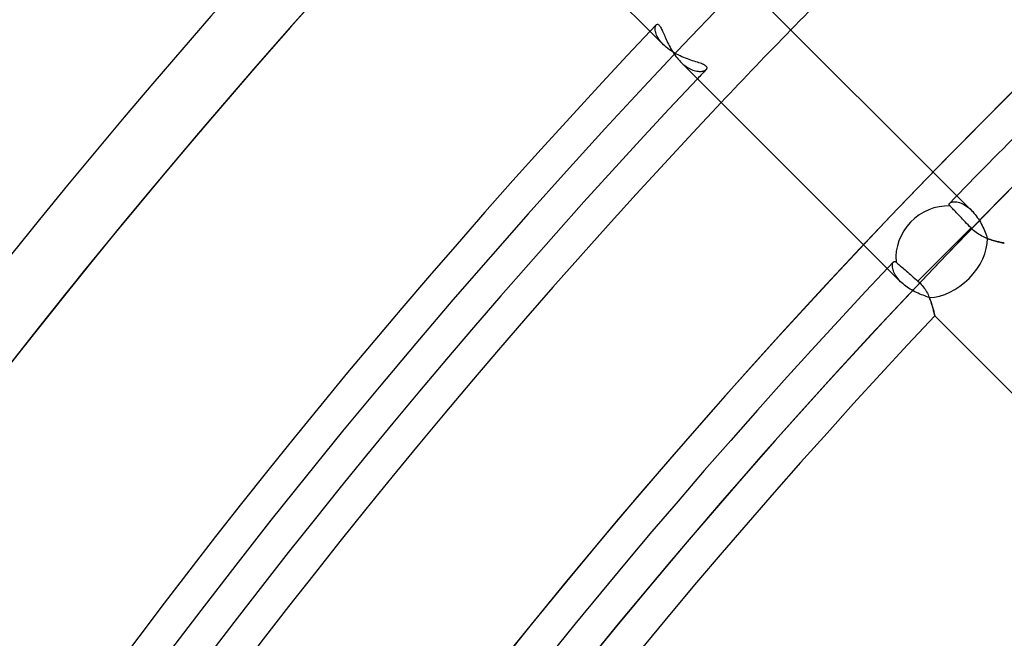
# Model space of a CAD drawing. Header units: millimetres. Extents: x -156 to 156, y -156 to 156.
# Tile 18 of 68: x -86 to -71, y 63 to 73. Entities that reach past the tile are written whole.
import ezdxf

# ---------------------------------------------------------------- set-up
doc = ezdxf.new("R2010")
doc.units = ezdxf.units.MM
doc.layers.add('MAIN-1', color=7, linetype='Continuous')

msp = doc.modelspace()

# ---------------------------------------------------------------- linework, layer by layer
at = {"layer": 'MAIN-1'}
for p, q in [((-79.771, 75.528), (-76.691, 72.448)), ((-72.117, 69.996), (-75.177, 73.056)), ((-76.613, 72.509), (-76.611, 72.521)), ((-76.611, 72.521), (-76.607, 72.531)), ((-76.607, 72.531), (-76.603, 72.54)), ((-76.603, 72.54), (-76.598, 72.547)), ((-76.598, 72.547), (-76.593, 72.551)), ((-76.593, 72.551), (-76.588, 72.553)), ((-76.588, 72.553), (-76.582, 72.554)), ((-76.582, 72.554), (-76.576, 72.554)), ((-76.576, 72.554), (-76.569, 72.551)), ((-76.569, 72.551), (-76.562, 72.547)), ((-76.562, 72.547), (-76.555, 72.54)), ((-76.555, 72.54), (-76.548, 72.532)), ((-76.548, 72.532), (-76.541, 72.522)), ((-76.541, 72.522), (-76.534, 72.511)), ((-76.691, 72.448), (-76.492, 72.249)), ((-76.614, 72.495), (-76.613, 72.509)), ((-76.614, 72.481), (-76.614, 72.495)), ((-76.613, 72.465), (-76.614, 72.481)), ((-76.61, 72.448), (-76.613, 72.465)), ((-76.606, 72.43), (-76.61, 72.448)), ((-76.6, 72.412), (-76.606, 72.43)), ((-76.593, 72.393), (-76.6, 72.412)), ((-76.583, 72.373), (-76.593, 72.393)), ((-76.572, 72.353), (-76.583, 72.373)), ((-76.534, 72.511), (-76.526, 72.498)), ((-76.526, 72.498), (-76.519, 72.483)), ((-76.519, 72.483), (-76.511, 72.467)), ((-76.511, 72.467), (-76.503, 72.45)), ((-76.503, 72.45), (-76.495, 72.432)), ((-76.495, 72.432), (-76.487, 72.412)), ((-76.487, 72.412), (-76.478, 72.392)), ((-76.478, 72.392), (-76.469, 72.371)), ((-76.469, 72.371), (-76.46, 72.35)), ((-76.56, 72.332), (-76.572, 72.353)), ((-76.545, 72.311), (-76.56, 72.332)), ((-76.529, 72.291), (-76.545, 72.311)), ((-76.511, 72.27), (-76.529, 72.291)), ((-76.492, 72.249), (-76.511, 72.27)), ((-76.471, 72.23), (-76.492, 72.249)), ((-76.45, 72.211), (-76.471, 72.23)), ((-76.46, 72.35), (-76.45, 72.327)), ((-76.45, 72.327), (-76.44, 72.305)), ((-76.44, 72.305), (-76.429, 72.282)), ((-76.429, 72.282), (-76.417, 72.258)), ((-76.417, 72.258), (-76.406, 72.235)), ((-76.406, 72.235), (-76.393, 72.211)), ((-76.427, 72.192), (-76.45, 72.211)), ((-76.403, 72.175), (-76.427, 72.192)), ((-76.378, 72.157), (-76.403, 72.175)), ((-76.393, 72.211), (-76.38, 72.188)), ((-76.38, 72.188), (-76.366, 72.164)), ((-76.352, 72.141), (-76.378, 72.157)), ((-76.366, 72.164), (-76.352, 72.141)), ((-76.352, 72.141), (-76.337, 72.118)), ((-76.326, 72.125), (-76.352, 72.141)), ((-76.337, 72.118), (-76.322, 72.096)), ((-76.299, 72.11), (-76.326, 72.125)), ((-76.322, 72.096), (-76.306, 72.074)), ((-76.306, 72.074), (-76.289, 72.052)), ((-76.271, 72.096), (-76.299, 72.11)), ((-76.244, 72.083), (-76.271, 72.096)), ((-76.216, 72.07), (-76.244, 72.083)), ((-76.289, 72.052), (-76.271, 72.031)), ((-76.271, 72.031), (-76.254, 72.012)), ((-76.254, 72.012), (-76.235, 71.993)), ((-76.235, 71.993), (-76.215, 71.974)), ((-76.235, 71.993), (-73.154, 68.911)), ((-76.188, 72.059), (-76.216, 72.07)), ((-76.215, 71.974), (-76.195, 71.956)), ((-76.195, 71.956), (-76.174, 71.939)), ((-76.161, 72.048), (-76.188, 72.059)), ((-76.174, 71.939), (-76.154, 71.924)), ((-76.134, 72.037), (-76.161, 72.048)), ((-76.107, 72.028), (-76.134, 72.037)), ((-76.081, 72.019), (-76.107, 72.028)), ((-76.056, 72.01), (-76.081, 72.019)), ((-76.032, 72.002), (-76.056, 72.01)), ((-76.008, 71.995), (-76.032, 72.002)), ((-75.986, 71.988), (-76.008, 71.995)), ((-75.965, 71.981), (-75.986, 71.988)), ((-75.945, 71.974), (-75.965, 71.981)), ((-75.926, 71.967), (-75.945, 71.974)), ((-75.908, 71.96), (-75.926, 71.967)), ((-75.893, 71.953), (-75.908, 71.96)), ((-75.879, 71.946), (-75.893, 71.953)), ((-75.867, 71.939), (-75.879, 71.946)), ((-75.858, 71.931), (-75.867, 71.939)), ((-75.85, 71.924), (-75.858, 71.931)), ((-76.154, 71.924), (-76.133, 71.91)), ((-76.133, 71.91), (-76.112, 71.898)), ((-76.112, 71.898), (-76.091, 71.887)), ((-76.091, 71.887), (-76.071, 71.878)), ((-76.071, 71.878), (-76.051, 71.87)), ((-76.051, 71.87), (-76.031, 71.863)), ((-76.031, 71.863), (-76.012, 71.858)), ((-76.012, 71.858), (-75.994, 71.854)), ((-75.994, 71.854), (-75.976, 71.852)), ((-75.976, 71.852), (-75.959, 71.851)), ((-75.959, 71.851), (-75.942, 71.85)), ((-75.942, 71.85), (-75.927, 71.851)), ((-75.927, 71.851), (-75.912, 71.853)), ((-75.912, 71.853), (-75.899, 71.856)), ((-75.899, 71.856), (-75.887, 71.86)), ((-75.887, 71.86), (-75.876, 71.864)), ((-75.876, 71.864), (-75.866, 71.869)), ((-75.866, 71.869), (-75.858, 71.874)), ((-75.858, 71.874), (-75.852, 71.88)), ((-75.852, 71.88), (-75.846, 71.887)), ((-75.845, 71.916), (-75.85, 71.924)), ((-75.846, 71.887), (-75.843, 71.894)), ((-75.842, 71.909), (-75.845, 71.916)), ((-75.843, 71.894), (-75.842, 71.901)), ((-75.842, 71.901), (-75.842, 71.909)), ((-72.231, 69.872), (-72.23, 69.876)), ((-72.231, 69.869), (-72.231, 69.872)), ((-72.23, 69.876), (-72.228, 69.88)), ((-72.228, 69.88), (-72.226, 69.883)), ((-72.226, 69.883), (-72.223, 69.886)), ((-72.223, 69.886), (-72.216, 69.892)), ((-72.216, 69.892), (-72.206, 69.897)), ((-72.206, 69.897), (-72.195, 69.902)), ((-72.195, 69.902), (-72.182, 69.905)), ((-72.182, 69.905), (-72.168, 69.906)), ((-72.168, 69.906), (-72.152, 69.907)), ((-72.152, 69.907), (-72.134, 69.906)), ((-72.134, 69.906), (-72.116, 69.903)), ((-71.899, 69.778), (-72.117, 69.996)), ((-72.116, 69.903), (-72.097, 69.899)), ((-72.097, 69.899), (-72.077, 69.893)), ((-72.077, 69.893), (-72.055, 69.886)), ((-72.055, 69.886), (-72.034, 69.876)), ((-72.034, 69.876), (-72.012, 69.865)), ((-72.231, 69.865), (-72.231, 69.869)), ((-72.23, 69.861), (-72.231, 69.865)), ((-72.228, 69.856), (-72.23, 69.861)), ((-72.226, 69.852), (-72.228, 69.856)), ((-72.223, 69.848), (-72.226, 69.852)), ((-72.219, 69.844), (-72.223, 69.848)), ((-72.211, 69.836), (-72.219, 69.844)), ((-72.202, 69.826), (-72.211, 69.836)), ((-72.191, 69.815), (-72.202, 69.826)), ((-72.179, 69.802), (-72.191, 69.815)), ((-72.166, 69.788), (-72.179, 69.802)), ((-72.152, 69.774), (-72.166, 69.788)), ((-72.138, 69.759), (-72.152, 69.774)), ((-72.123, 69.742), (-72.138, 69.759)), ((-72.106, 69.725), (-72.123, 69.742)), ((-72.088, 69.706), (-72.106, 69.725)), ((-72.012, 69.865), (-71.989, 69.851)), ((-71.989, 69.851), (-71.966, 69.836)), ((-71.966, 69.836), (-71.944, 69.818)), ((-71.944, 69.818), (-71.921, 69.799)), ((-71.921, 69.799), (-71.899, 69.778)), ((-71.899, 69.778), (-71.881, 69.759)), ((-71.881, 69.759), (-71.863, 69.738)), ((-71.863, 69.738), (-71.845, 69.717)), ((-72.069, 69.687), (-72.088, 69.706)), ((-72.05, 69.667), (-72.069, 69.687)), ((-72.031, 69.647), (-72.05, 69.667)), ((-72.012, 69.626), (-72.031, 69.647)), ((-71.992, 69.605), (-72.012, 69.626)), ((-71.971, 69.583), (-71.992, 69.605)), ((-71.949, 69.56), (-71.971, 69.583)), ((-71.845, 69.717), (-71.829, 69.695)), ((-71.829, 69.695), (-71.812, 69.673)), ((-71.812, 69.673), (-71.797, 69.649)), ((-71.797, 69.649), (-71.782, 69.625)), ((-71.782, 69.625), (-71.767, 69.6)), ((-71.767, 69.6), (-71.754, 69.576)), ((-72.302, 69.12), (-71.906, 69.515)), ((-71.927, 69.537), (-71.949, 69.56)), ((-71.906, 69.515), (-71.927, 69.537)), ((-71.888, 69.497), (-71.906, 69.515)), ((-71.869, 69.479), (-71.888, 69.497)), ((-71.849, 69.463), (-71.869, 69.479)), ((-71.829, 69.447), (-71.849, 69.463)), ((-71.808, 69.433), (-71.829, 69.447)), ((-71.787, 69.419), (-71.808, 69.433)), ((-71.754, 69.576), (-71.741, 69.551)), ((-71.741, 69.551), (-71.728, 69.526)), ((-71.728, 69.526), (-71.717, 69.5)), ((-71.717, 69.5), (-71.706, 69.475)), ((-71.706, 69.475), (-71.695, 69.451)), ((-71.695, 69.451), (-71.686, 69.427)), ((-71.765, 69.407), (-71.787, 69.419)), ((-71.744, 69.395), (-71.765, 69.407)), ((-71.722, 69.384), (-71.744, 69.395)), ((-71.701, 69.374), (-71.722, 69.384)), ((-71.679, 69.365), (-71.701, 69.374)), ((-71.686, 69.427), (-71.676, 69.403)), ((-71.658, 69.357), (-71.679, 69.365)), ((-71.676, 69.403), (-71.668, 69.38)), ((-71.668, 69.38), (-71.659, 69.357)), ((-71.659, 69.357), (-71.638, 69.349)), ((-71.637, 69.349), (-71.658, 69.357)), ((-71.638, 69.349), (-71.618, 69.342)), ((-71.617, 69.342), (-71.637, 69.349)), ((-71.618, 69.342), (-71.597, 69.335)), ((-71.597, 69.335), (-71.617, 69.342)), ((-71.577, 69.329), (-71.597, 69.335)), ((-71.597, 69.335), (-71.578, 69.329)), ((-71.578, 69.329), (-71.558, 69.324)), ((-71.558, 69.323), (-71.577, 69.329)), ((-71.558, 69.324), (-71.54, 69.318)), ((-71.54, 69.318), (-71.558, 69.323)), ((-71.522, 69.314), (-71.54, 69.318)), ((-71.54, 69.318), (-71.522, 69.314)), ((-71.505, 69.309), (-71.522, 69.314)), ((-71.522, 69.314), (-71.506, 69.31)), ((-71.506, 69.31), (-71.49, 69.306)), ((-71.49, 69.306), (-71.505, 69.309)), ((-71.475, 69.302), (-71.49, 69.306)), ((-71.49, 69.306), (-71.476, 69.302)), ((-71.476, 69.302), (-71.463, 69.299)), ((-71.462, 69.299), (-71.475, 69.302)), ((-71.463, 69.299), (-71.451, 69.297)), ((-71.45, 69.297), (-71.462, 69.299)), ((-71.451, 69.297), (-71.44, 69.295)), ((-71.44, 69.295), (-71.45, 69.297)), ((-71.431, 69.293), (-71.44, 69.295)), ((-71.44, 69.295), (-71.431, 69.293)), ((-71.423, 69.291), (-71.431, 69.293)), ((-71.431, 69.293), (-71.423, 69.291)), ((-71.417, 69.29), (-71.423, 69.291)), ((-71.423, 69.291), (-71.418, 69.29)), ((-71.418, 69.29), (-71.413, 69.289)), ((-71.413, 69.289), (-71.417, 69.29)), ((-71.411, 69.289), (-71.413, 69.289)), ((-71.413, 69.289), (-71.411, 69.289)), ((-71.41, 69.288), (-71.411, 69.289)), ((-71.411, 69.289), (-71.41, 69.288)), ((-73.075, 68.983), (-73.071, 68.993)), ((-73.071, 68.993), (-73.067, 69.002)), ((-73.067, 69.002), (-73.062, 69.009)), ((-73.062, 69.009), (-73.059, 69.011)), ((-73.059, 69.011), (-73.056, 69.013)), ((-73.056, 69.013), (-73.053, 69.015)), ((-73.053, 69.015), (-73.05, 69.016)), ((-73.05, 69.016), (-73.046, 69.016)), ((-73.046, 69.016), (-73.043, 69.016)), ((-73.043, 69.016), (-73.039, 69.016)), ((-73.039, 69.016), (-73.035, 69.014)), ((-73.035, 69.014), (-73.032, 69.012)), ((-73.032, 69.012), (-73.028, 69.01)), ((-73.028, 69.01), (-73.024, 69.007)), ((-73.024, 69.007), (-73.016, 69)), ((-73.016, 69), (-73.007, 68.992)), ((-73.007, 68.992), (-72.996, 68.982)), ((-72.698, 68.723), (-72.302, 69.12)), ((-73.154, 68.911), (-72.956, 68.713)), ((-73.078, 68.958), (-73.077, 68.971)), ((-73.078, 68.943), (-73.078, 68.958)), ((-73.076, 68.928), (-73.078, 68.943)), ((-73.077, 68.971), (-73.075, 68.983)), ((-73.074, 68.911), (-73.076, 68.928)), ((-73.069, 68.893), (-73.074, 68.911)), ((-73.064, 68.875), (-73.069, 68.893)), ((-73.056, 68.856), (-73.064, 68.875)), ((-73.047, 68.836), (-73.056, 68.856)), ((-72.996, 68.982), (-72.983, 68.972)), ((-72.983, 68.972), (-72.97, 68.96)), ((-72.97, 68.96), (-72.955, 68.947)), ((-72.955, 68.947), (-72.94, 68.934)), ((-72.94, 68.934), (-72.925, 68.921)), ((-72.925, 68.921), (-72.908, 68.906)), ((-72.908, 68.906), (-72.889, 68.89)), ((-72.889, 68.89), (-72.87, 68.873)), ((-72.87, 68.873), (-72.85, 68.855)), ((-72.85, 68.855), (-72.83, 68.838)), ((-73.036, 68.816), (-73.047, 68.836)), ((-73.024, 68.796), (-73.036, 68.816)), ((-73.009, 68.775), (-73.024, 68.796)), ((-72.993, 68.754), (-73.009, 68.775)), ((-72.975, 68.734), (-72.993, 68.754)), ((-72.956, 68.713), (-72.975, 68.734)), ((-72.938, 68.696), (-72.956, 68.713)), ((-72.92, 68.68), (-72.938, 68.696)), ((-72.83, 68.838), (-72.81, 68.82)), ((-72.81, 68.82), (-72.789, 68.802)), ((-72.789, 68.802), (-72.767, 68.783)), ((-72.767, 68.783), (-72.744, 68.763)), ((-72.744, 68.763), (-72.721, 68.743)), ((-72.721, 68.743), (-72.698, 68.723)), ((-72.698, 68.723), (-72.681, 68.708)), ((-72.681, 68.708), (-72.664, 68.691)), ((-72.9, 68.664), (-72.92, 68.68)), ((-72.879, 68.648), (-72.9, 68.664)), ((-72.858, 68.632), (-72.879, 68.648)), ((-72.836, 68.618), (-72.858, 68.632)), ((-72.813, 68.603), (-72.836, 68.618)), ((-72.79, 68.59), (-72.813, 68.603)), ((-72.767, 68.577), (-72.79, 68.59)), ((-72.743, 68.564), (-72.767, 68.577)), ((-72.719, 68.552), (-72.743, 68.564)), ((-72.694, 68.541), (-72.719, 68.552)), ((-72.664, 68.691), (-72.648, 68.674)), ((-72.648, 68.674), (-72.633, 68.656)), ((-72.633, 68.656), (-72.618, 68.638)), ((-72.618, 68.638), (-72.604, 68.619)), ((-72.604, 68.619), (-72.591, 68.6)), ((-72.591, 68.6), (-72.579, 68.58)), ((-72.579, 68.58), (-72.568, 68.561)), ((-72.568, 68.561), (-72.557, 68.541)), ((-72.67, 68.53), (-72.694, 68.541)), ((-72.646, 68.52), (-72.67, 68.53)), ((-72.621, 68.511), (-72.646, 68.52)), ((-72.597, 68.502), (-72.621, 68.511)), ((-72.574, 68.493), (-72.597, 68.502)), ((-72.55, 68.485), (-72.574, 68.493)), ((-72.557, 68.541), (-72.547, 68.521)), ((-72.527, 68.478), (-72.55, 68.485)), ((-72.547, 68.521), (-72.538, 68.502)), ((-72.538, 68.502), (-72.529, 68.482)), ((-72.529, 68.482), (-72.521, 68.462)), ((-72.518, 68.455), (-72.527, 68.478)), ((-72.521, 68.462), (-72.514, 68.443)), ((-72.51, 68.433), (-72.518, 68.455)), ((-72.514, 68.443), (-72.507, 68.424)), ((-72.502, 68.411), (-72.51, 68.433)), ((-72.507, 68.424), (-72.5, 68.405)), ((-72.495, 68.39), (-72.502, 68.411)), ((-72.5, 68.405), (-72.494, 68.386)), ((-72.488, 68.369), (-72.495, 68.39)), ((-72.494, 68.386), (-72.488, 68.368)), ((-72.482, 68.349), (-72.488, 68.369)), ((-72.488, 68.368), (-72.483, 68.35)), ((-72.483, 68.35), (-72.478, 68.333)), ((-72.477, 68.329), (-72.482, 68.349)), ((-72.478, 68.333), (-72.473, 68.317)), ((-72.472, 68.311), (-72.477, 68.329)), ((-72.473, 68.317), (-72.469, 68.302)), ((-72.467, 68.294), (-72.472, 68.311)), ((-72.469, 68.302), (-72.466, 68.287)), ((-72.463, 68.278), (-72.467, 68.294)), ((-72.466, 68.287), (-72.462, 68.274)), ((-72.46, 68.263), (-72.463, 68.278)), ((-72.462, 68.274), (-72.459, 68.261)), ((-72.457, 68.25), (-72.46, 68.263)), ((-72.459, 68.261), (-72.457, 68.25)), ((-72.457, 68.25), (-72.454, 68.239)), ((-72.454, 68.238), (-72.457, 68.25)), ((-72.454, 68.239), (-72.452, 68.23)), ((-72.452, 68.228), (-72.454, 68.238)), ((-72.452, 68.23), (-72.45, 68.222)), ((-72.45, 68.219), (-72.452, 68.228)), ((-72.45, 68.222), (-72.449, 68.216)), ((-72.448, 68.213), (-72.45, 68.219)), ((-72.449, 68.216), (-72.448, 68.211)), ((-72.447, 68.208), (-72.448, 68.213)), ((-72.448, 68.211), (-72.447, 68.207)), ((-72.447, 68.205), (-72.447, 68.208)), ((-72.447, 68.207), (-72.447, 68.205)), ((-72.447, 68.205), (-72.446, 68.204)), ((-72.446, 68.204), (-72.447, 68.205)), ((-72.446, 68.204), (-67.636, 63.393))]:
    msp.add_line(p, q, dxfattribs=at)
for radius, start, end in [(105, 0, 180.00002), (101, 89.99998, 179.99998), (101, 89.99998, 270.00002), (100, 89.99998, 179.99998), (100, 89.99998, 270.00002), (110.5, 136.47253, 180.00002), (110.5, 136.47253, 180.00002), (110.5, 136.47253, 180.00002), (109.5, 136.45242, 180.00002), (109.5, 136.4703, 180.00002), (109.5, 136.56993, 180.00002), (104, 134.17359, 135.82641), (105.5, 136.55607, 180.00002), (104, 135.82641, 136.65301), (100.5, 134.05797, 135.94203), (104.5, 136.53991, 136.64511), (104.5, 136.64511, 180.00002), (104, 136.65301, 180.00002), (100.5, 136.63422, 180.00002), (99.5, 136.72778, 180.00002)]:
    msp.add_arc((0, 0), radius, start, end, dxfattribs=at)
for ratio, start_param, end_param in [(0.931457, -2.435066, -0.664294), (0.682961, 0.612344, 2.548843)]:
    msp.add_ellipse((-72.302, 69.12), major_axis=(-0.53, -0.53), ratio=ratio, start_param=start_param, end_param=end_param, dxfattribs=at)

doc.saveas('drawing.dxf')
